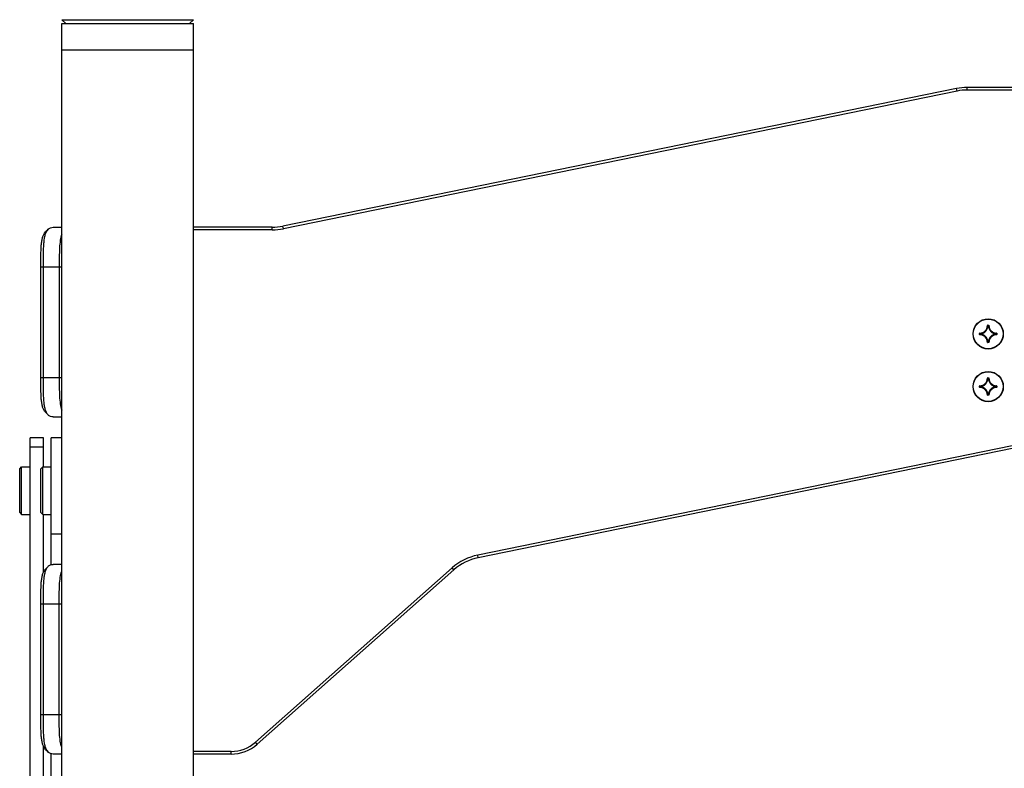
# Model space of a CAD drawing. Header units: millimetres. Extents: x 0 to 420, y 0 to 297.
# Tile 44 of 56: x 251 to 277, y 225 to 245. Entities that reach past the tile are written whole.
import ezdxf

# ---------------------------------------------------------------- set-up
doc = ezdxf.new("R2010")
doc.units = ezdxf.units.MM
doc.header["$LTSCALE"] = 23.1
doc.layers.get('0').update_dxf_attribs({"linetype": 'CONTINUOUS'})
doc.layers.add('02___PRT_ALL_AXES', color=7, linetype='CONTINUOUS')
doc.layers.add('AXES', color=7, linetype='CONTINUOUS')

msp = doc.modelspace()

# ---------------------------------------------------------------- linework, layer by layer
at = {"color": 7, "linetype": 'Continuous'}
for p, q in [((251.62491, 244.83142), (251.72991, 244.72642)), ((251.62491, 244.83142), (255.12491, 244.83142)), ((251.62491, 180.59242), (251.62491, 244.72642)), ((251.62491, 244.72642), (255.12491, 244.72642)), ((255.12491, 244.83142), (255.01991, 244.72642)), ((255.12491, 221.65442), (255.12491, 244.72642)), ((251.62491, 244.02642), (255.12491, 244.02642)), ((275.7064, 242.96217), (275.7064, 243.03217)), ((282.42342, 243.03217), (275.7064, 243.03217)), ((275.42628, 243.00386), (257.50354, 239.34373)), ((275.44028, 242.93528), (257.51755, 239.27514)), ((275.44028, 242.93528), (275.42628, 243.00386)), ((282.42342, 242.96217), (275.7064, 242.96217)), ((251.22427, 239.22496), (251.18922, 239.18993)), ((251.26165, 239.26249), (251.22427, 239.22496)), ((251.39625, 239.31542), (251.62491, 239.31542)), ((257.22342, 239.31542), (255.12491, 239.31542)), ((257.22342, 239.24542), (255.12491, 239.24542)), ((257.22342, 239.24542), (257.22342, 239.31542)), ((257.51755, 239.27514), (257.50354, 239.34373)), ((251.06604, 235.32542), (251.06604, 238.26542)), ((251.06604, 238.26542), (251.62491, 238.26542)), ((251.136, 235.32542), (251.136, 238.26542)), ((251.55626, 238.26542), (251.55626, 235.32542)), ((276.0342, 236.46665), (276.0342, 236.49419)), ((276.0342, 236.49419), (276.03769, 236.49419)), ((276.03769, 236.46665), (276.03769, 236.49419)), ((276.04105, 236.50116), (276.04111, 236.49767)), ((276.05286, 236.48299), (276.05263, 236.48647)), ((276.24417, 236.70427), (276.24766, 236.70421)), ((276.25114, 236.71113), (276.25114, 236.70764)), ((276.25114, 236.71113), (276.27868, 236.71113)), ((276.25114, 236.70764), (276.27868, 236.70764)), ((276.26233, 236.69246), (276.25886, 236.6927)), ((276.26233, 236.69246), (276.26233, 236.69595)), ((276.26233, 236.69595), (276.26748, 236.69595)), ((276.26233, 236.69246), (276.26749, 236.69246)), ((276.26748, 236.69246), (276.26748, 236.69595)), ((276.26748, 236.69246), (276.27096, 236.6927)), ((276.27868, 236.71113), (276.27868, 236.70764)), ((276.28565, 236.70427), (276.28216, 236.70421)), ((276.47695, 236.48299), (276.47719, 236.48647)), ((276.48877, 236.50116), (276.4887, 236.49767)), ((276.49213, 236.49419), (276.49213, 236.46665)), ((276.49562, 236.49419), (276.49213, 236.49419)), ((276.49562, 236.49419), (276.49562, 236.46665)), ((276.0342, 236.46665), (276.03769, 236.46665)), ((276.04105, 236.45968), (276.04111, 236.46316)), ((276.04938, 236.47784), (276.04938, 236.48299)), ((276.05286, 236.48299), (276.04938, 236.48299)), ((276.05286, 236.47784), (276.04938, 236.47784)), ((276.05286, 236.47784), (276.05263, 236.47436)), ((276.05286, 236.47784), (276.05286, 236.483)), ((276.24417, 236.25656), (276.24766, 236.25662)), ((276.25114, 236.24971), (276.25114, 236.2532)), ((276.27868, 236.2532), (276.25114, 236.2532)), ((276.27868, 236.24971), (276.25114, 236.24971)), ((276.26233, 236.26837), (276.25886, 236.26813)), ((276.26233, 236.26837), (276.26233, 236.26489)), ((276.26749, 236.26837), (276.26233, 236.26837)), ((276.26748, 236.26489), (276.26233, 236.26489)), ((276.26748, 236.26837), (276.26748, 236.26489)), ((276.26748, 236.26837), (276.27096, 236.26813)), ((276.27868, 236.24971), (276.27868, 236.2532)), ((276.28565, 236.25656), (276.28216, 236.25662)), ((276.47695, 236.483), (276.47695, 236.47784)), ((276.47695, 236.48299), (276.48044, 236.48299)), ((276.47695, 236.47784), (276.47719, 236.47436)), ((276.47695, 236.47784), (276.48044, 236.47784)), ((276.48044, 236.48299), (276.48044, 236.47784)), ((276.48877, 236.45968), (276.4887, 236.46316)), ((276.49562, 236.46665), (276.49213, 236.46665)), ((251.06604, 235.32542), (251.62491, 235.32542)), ((276.24417, 235.30427), (276.24766, 235.30421)), ((276.25114, 235.31113), (276.25114, 235.30764)), ((276.25114, 235.31113), (276.27868, 235.31113)), ((276.25114, 235.30764), (276.27868, 235.30764)), ((276.26233, 235.29246), (276.25886, 235.2927)), ((276.26233, 235.29246), (276.26233, 235.29595)), ((276.26233, 235.29595), (276.26748, 235.29595)), ((276.26233, 235.29246), (276.26749, 235.29246)), ((276.26748, 235.29246), (276.26748, 235.29595)), ((276.26748, 235.29246), (276.27096, 235.2927)), ((276.27868, 235.31113), (276.27868, 235.30764)), ((276.28565, 235.30427), (276.28216, 235.30421)), ((276.0342, 235.06665), (276.0342, 235.09419)), ((276.0342, 235.09419), (276.03769, 235.09419)), ((276.0342, 235.06665), (276.03769, 235.06665)), ((276.03769, 235.06665), (276.03769, 235.09419)), ((276.04105, 235.10116), (276.04111, 235.09767)), ((276.04105, 235.05968), (276.04111, 235.06316)), ((276.04938, 235.07784), (276.04938, 235.08299)), ((276.05286, 235.08299), (276.04938, 235.08299)), ((276.05286, 235.07784), (276.04938, 235.07784)), ((276.05286, 235.08299), (276.05263, 235.08647)), ((276.05286, 235.07784), (276.05263, 235.07436)), ((276.05286, 235.07784), (276.05286, 235.083)), ((276.47695, 235.08299), (276.47719, 235.08647)), ((276.47695, 235.083), (276.47695, 235.07784)), ((276.47695, 235.08299), (276.48044, 235.08299)), ((276.47695, 235.07784), (276.47719, 235.07436)), ((276.47695, 235.07784), (276.48044, 235.07784)), ((276.48044, 235.08299), (276.48044, 235.07784)), ((276.48877, 235.10116), (276.4887, 235.09767)), ((276.48877, 235.05968), (276.4887, 235.06316)), ((276.49213, 235.09419), (276.49213, 235.06665)), ((276.49562, 235.09419), (276.49213, 235.09419)), ((276.49562, 235.06665), (276.49213, 235.06665)), ((276.49562, 235.09419), (276.49562, 235.06665)), ((276.24417, 234.85656), (276.24766, 234.85662)), ((276.25114, 234.84971), (276.25114, 234.8532)), ((276.27868, 234.8532), (276.25114, 234.8532)), ((276.27868, 234.84971), (276.25114, 234.84971)), ((276.26233, 234.86837), (276.25886, 234.86813)), ((276.26233, 234.86837), (276.26233, 234.86489)), ((276.26749, 234.86837), (276.26233, 234.86837)), ((276.26748, 234.86489), (276.26233, 234.86489)), ((276.26748, 234.86837), (276.26748, 234.86489)), ((276.26748, 234.86837), (276.27096, 234.86813)), ((276.27868, 234.84971), (276.27868, 234.8532)), ((276.28565, 234.85656), (276.28216, 234.85662)), ((251.18922, 234.4009), (251.22427, 234.36587)), ((251.22427, 234.36587), (251.26165, 234.32835)), ((251.39625, 234.27542), (251.62491, 234.27542)), ((277.36392, 233.5999), (262.68897, 230.60302)), ((277.37792, 233.53132), (262.70297, 230.53444)), ((250.50491, 232.89292), (250.55741, 232.94542)), ((250.50491, 231.73792), (250.50491, 232.89292)), ((250.55741, 231.68542), (250.55741, 232.94542)), ((250.55741, 232.94542), (250.78491, 232.94542)), ((251.06491, 232.89292), (251.11741, 232.94542)), ((251.06491, 231.73792), (251.06491, 232.89292)), ((251.11741, 231.68542), (251.11741, 232.94542)), ((251.11741, 232.94542), (251.34491, 232.94542)), ((250.50491, 231.73792), (250.55741, 231.68542)), ((250.55741, 231.68542), (250.78491, 231.68542)), ((251.06491, 231.73792), (251.11741, 231.68542)), ((251.11741, 231.68542), (251.34491, 231.68542)), ((262.70297, 230.53444), (262.68897, 230.60302)), ((251.22427, 230.26496), (251.18922, 230.22993)), ((251.26165, 230.30249), (251.22427, 230.26496)), ((251.62491, 230.35542), (251.39625, 230.35542)), ((262.00872, 230.26343), (256.77651, 225.63163)), ((262.05512, 230.21102), (256.82291, 225.57922)), ((262.05512, 230.21102), (262.00872, 230.26343)), ((251.06604, 226.36542), (251.06604, 229.30542)), ((251.06604, 229.30542), (251.62491, 229.30542)), ((251.136, 226.36542), (251.136, 229.30542)), ((251.55626, 226.36542), (251.55626, 229.30542)), ((251.06604, 226.36542), (251.62491, 226.36542)), ((256.82291, 225.57922), (256.77651, 225.63163)), ((251.18922, 225.4409), (251.22427, 225.40588)), ((251.22427, 225.40588), (251.26165, 225.36835)), ((251.62491, 225.31542), (251.39625, 225.31542)), ((256.12692, 225.38542), (255.12491, 225.38542)), ((256.12692, 225.31542), (255.12491, 225.31542)), ((256.12692, 225.31542), (256.12692, 225.38542))]:
    msp.add_line(p, q, dxfattribs=at)
for centre in [(276.26491, 236.48042), (276.26491, 235.08042)]:
    msp.add_circle(centre, 0.4025, dxfattribs=at)
for centre, radius, start, end in [((275.7064, 241.63217), 1.4, 90, 101.542076), ((275.7064, 241.63217), 1.33, 90, 101.542076), ((257.22342, 240.71542), 1.4, 270, 281.542076), ((257.22342, 240.71542), 1.47, 270, 281.542076), ((276.04117, 236.49419), 0.00696, 90.940063, 180.078709), ((276.48254, 236.94709), 0.63484, 225.514404, 226.975056), ((276.03741, 236.70792), 0.20679, 271.009508, 358.990492), ((276.03741, 236.70792), 0.21028, 271.009484, 358.990515), ((276.47856, 236.93579), 0.61912, 225.044133, 226.530535), ((276.03741, 236.70792), 0.22197, 273.930876, 356.069122), ((276.03741, 236.70792), 0.22546, 273.931001, 356.068994), ((275.80953, 236.26677), 0.61912, 43.469464, 44.955866), ((275.79823, 236.26279), 0.63484, 43.024944, 44.485595), ((276.73158, 236.26279), 0.63484, 135.514404, 136.975056), ((276.26745, 236.69243), 0.00352, 4.410402, 89.520457), ((276.49241, 236.70792), 0.22546, 183.931, 266.068997), ((276.72028, 236.26677), 0.61912, 135.044133, 136.530535), ((276.49241, 236.70792), 0.22197, 183.930876, 266.069122), ((276.27869, 236.70416), 0.00696, 0.939398, 90.078982), ((276.49241, 236.70792), 0.21028, 181.009484, 268.990515), ((276.49241, 236.70792), 0.20679, 181.009508, 268.990492), ((276.05126, 236.93579), 0.61912, 313.469464, 314.955866), ((276.47692, 236.48296), 0.00352, 0.479543, 85.589598), ((276.04728, 236.94709), 0.63484, 313.024944, 314.485595), ((276.04117, 236.46664), 0.00696, 179.921235, 269.060042), ((276.48254, 236.01374), 0.63484, 133.024944, 134.485595), ((276.03741, 236.25292), 0.20679, 1.009508, 88.990492), ((276.47856, 236.02504), 0.61912, 133.469464, 134.955866), ((276.03741, 236.25292), 0.21028, 1.009485, 88.990515), ((276.03741, 236.25292), 0.22197, 3.930878, 86.069122), ((276.03741, 236.25292), 0.22546, 3.931004, 86.068999), ((275.80953, 236.69407), 0.61912, 315.044134, 316.530536), ((275.79823, 236.69805), 0.63484, 315.514405, 316.975056), ((276.49241, 236.25292), 0.22546, 93.930998, 176.068996), ((276.73158, 236.69805), 0.63484, 223.024944, 224.485595), ((276.49241, 236.25292), 0.22197, 93.930876, 176.069122), ((276.72028, 236.69407), 0.61912, 223.469464, 224.955866), ((276.49241, 236.25292), 0.21028, 91.009484, 178.990515), ((276.49241, 236.25292), 0.20679, 91.009508, 178.990492), ((276.05126, 236.02504), 0.61912, 45.044133, 46.530535), ((276.04728, 236.01374), 0.63484, 45.514404, 46.975056), ((276.48865, 236.46664), 0.00696, 270.939079, 0.079113), ((276.03741, 235.30792), 0.20679, 271.009508, 358.990492), ((276.03741, 235.30792), 0.21028, 271.009484, 358.990515), ((276.03741, 235.30792), 0.22197, 273.930876, 356.069122), ((276.03741, 235.30792), 0.22546, 273.931001, 356.068994), ((275.80953, 234.86677), 0.61912, 43.469464, 44.955866), ((275.79823, 234.86279), 0.63484, 43.024944, 44.485595), ((276.73158, 234.86279), 0.63484, 135.514404, 136.975056), ((276.26745, 235.29243), 0.00352, 4.410402, 89.520457), ((276.49241, 235.30792), 0.22546, 183.931, 266.068997), ((276.72028, 234.86677), 0.61912, 135.044133, 136.530535), ((276.49241, 235.30792), 0.22197, 183.930876, 266.069122), ((276.27869, 235.30416), 0.00696, 0.939398, 90.078982), ((276.49241, 235.30792), 0.21028, 181.009484, 268.990515), ((276.49241, 235.30792), 0.20679, 181.009508, 268.990492), ((276.04117, 235.09419), 0.00696, 90.940063, 180.078709), ((276.04117, 235.06664), 0.00696, 179.921235, 269.060042), ((276.48254, 235.54709), 0.63484, 225.514404, 226.975056), ((276.48254, 234.61374), 0.63484, 133.024944, 134.485595), ((276.03741, 234.85292), 0.20679, 1.009508, 88.990492), ((276.47856, 235.53579), 0.61912, 225.044133, 226.530535), ((276.47856, 234.62504), 0.61912, 133.469464, 134.955866), ((276.03741, 234.85292), 0.21028, 1.009485, 88.990515), ((276.03741, 234.85292), 0.22197, 3.930878, 86.069122), ((276.03741, 234.85292), 0.22546, 3.931004, 86.068999), ((276.49241, 234.85292), 0.22546, 93.930998, 176.068996), ((276.49241, 234.85292), 0.22197, 93.930876, 176.069122), ((276.49241, 234.85292), 0.21028, 91.009484, 178.990515), ((276.49241, 234.85292), 0.20679, 91.009508, 178.990492), ((276.05126, 235.53579), 0.61912, 313.469464, 314.955866), ((276.47692, 235.08296), 0.00352, 0.479543, 85.589598), ((276.05126, 234.62504), 0.61912, 45.044133, 46.530535), ((276.04728, 235.54709), 0.63484, 313.024944, 314.485595), ((276.04728, 234.61374), 0.63484, 45.514404, 46.975056), ((276.48865, 235.06664), 0.00696, 270.939079, 0.079113), ((275.80953, 235.29407), 0.61912, 315.044134, 316.530536), ((275.79823, 235.29805), 0.63484, 315.514405, 316.975056), ((276.73158, 235.29805), 0.63484, 223.024944, 224.485595), ((276.72028, 235.29407), 0.61912, 223.469464, 224.955866), ((262.9831, 229.16275), 1.47, 101.542076, 131.516729), ((262.9831, 229.16275), 1.4, 101.542076, 131.516729), ((256.12692, 226.36542), 0.98, 270, 311.516729), ((256.12692, 226.36542), 1.05, 270, 311.516729)]:
    msp.add_arc(centre, radius, start, end, dxfattribs=at)
for points, knots in [([(251.06604, 238.26542), (251.06604, 238.36649), (251.06678, 238.55852), (251.07332, 238.78911), (251.09161, 238.95135), (251.11663, 239.07158), (251.15266, 239.15348), (251.18922, 239.18993)], [0, 0, 0, 0, 0.3203315, 0.60862004, 0.73104602, 0.83633874, 1, 1, 1, 1]), ([(251.136, 238.26542), (251.136, 238.3754), (251.13674, 238.584), (251.14334, 238.83405), (251.162, 239.00923), (251.18736, 239.13691), (251.2236, 239.22419), (251.26164, 239.26249)], [0, 0, 0, 0, 0.32385779, 0.61416395, 0.73658829, 0.84104774, 1, 1, 1, 1]), ([(251.26164, 239.26249), (251.27835, 239.2793), (251.32053, 239.30788), (251.3707, 239.31542), (251.39625, 239.31542)], [0, 0, 0, 0, 0.48122528, 1, 1, 1, 1]), ([(251.62488, 239.13431), (251.60465, 239.08281), (251.57809, 238.95971), (251.56203, 238.75508), (251.55682, 238.51869), (251.55626, 238.35177), (251.55626, 238.26542)], [0, 0, 0, 0, 0.18969593, 0.42759293, 0.70391836, 1, 1, 1, 1]), ([(276.03769, 236.49419), (276.03768, 236.49507), (276.0384, 236.49692), (276.04023, 236.49766), (276.04111, 236.49767)], [0, 0, 0, 0, 0.5000023, 1, 1, 1, 1]), ([(276.04938, 236.48299), (276.04939, 236.48384), (276.05007, 236.4856), (276.05178, 236.48641), (276.05263, 236.48647)], [0, 0, 0, 0, 0.49993991, 1, 1, 1, 1]), ([(276.25114, 236.71113), (276.24938, 236.71113), (276.24571, 236.70968), (276.2442, 236.70604), (276.24417, 236.70427)], [0, 0, 0, 0, 0.49997902, 1, 1, 1, 1]), ([(276.24766, 236.70421), (276.24766, 236.7051), (276.24841, 236.70693), (276.25026, 236.70765), (276.25114, 236.70764)], [0, 0, 0, 0, 0.50000185, 1, 1, 1, 1]), ([(276.25886, 236.6927), (276.25892, 236.69355), (276.25973, 236.69526), (276.26148, 236.69594), (276.26233, 236.69595)], [0, 0, 0, 0, 0.50006009, 1, 1, 1, 1]), ([(276.27868, 236.70764), (276.27956, 236.70765), (276.28141, 236.70693), (276.28215, 236.7051), (276.28216, 236.70421)], [0, 0, 0, 0, 0.5000023, 1, 1, 1, 1]), ([(276.4887, 236.49767), (276.48959, 236.49766), (276.49142, 236.49692), (276.49214, 236.49507), (276.49213, 236.49419)], [0, 0, 0, 0, 0.50000185, 1, 1, 1, 1]), ([(276.49562, 236.49419), (276.49562, 236.49595), (276.49417, 236.49961), (276.49053, 236.50113), (276.48877, 236.50116)], [0, 0, 0, 0, 0.49997898, 1, 1, 1, 1]), ([(276.04111, 236.46316), (276.04023, 236.46317), (276.0384, 236.46392), (276.03768, 236.46577), (276.03769, 236.46665)], [0, 0, 0, 0, 0.50000189, 1, 1, 1, 1]), ([(276.05263, 236.47436), (276.05178, 236.47443), (276.05007, 236.47523), (276.04939, 236.47699), (276.04938, 236.47784)], [0, 0, 0, 0, 0.50006009, 1, 1, 1, 1]), ([(276.24417, 236.25656), (276.2442, 236.2548), (276.24571, 236.25116), (276.24938, 236.24971), (276.25114, 236.24971)], [0, 0, 0, 0, 0.49998579, 1, 1, 1, 1]), ([(276.25114, 236.2532), (276.25026, 236.25319), (276.24841, 236.2539), (276.24766, 236.25574), (276.24766, 236.25662)], [0, 0, 0, 0, 0.50000226, 1, 1, 1, 1]), ([(276.26233, 236.26489), (276.26148, 236.2649), (276.25973, 236.26558), (276.25892, 236.26729), (276.25886, 236.26813)], [0, 0, 0, 0, 0.49993991, 1, 1, 1, 1]), ([(276.27096, 236.26813), (276.2709, 236.26729), (276.27009, 236.26558), (276.26834, 236.2649), (276.26748, 236.26489)], [0, 0, 0, 0, 0.50006009, 1, 1, 1, 1]), ([(276.28216, 236.25662), (276.28215, 236.25574), (276.28141, 236.2539), (276.27956, 236.25319), (276.27868, 236.2532)], [0, 0, 0, 0, 0.50000185, 1, 1, 1, 1]), ([(276.27868, 236.24971), (276.28044, 236.24971), (276.28411, 236.25116), (276.28562, 236.2548), (276.28565, 236.25656)], [0, 0, 0, 0, 0.49997865, 1, 1, 1, 1]), ([(276.48044, 236.47784), (276.48043, 236.47699), (276.47975, 236.47523), (276.47804, 236.47443), (276.47719, 236.47436)], [0, 0, 0, 0, 0.49993991, 1, 1, 1, 1]), ([(276.49213, 236.46665), (276.49214, 236.46577), (276.49142, 236.46392), (276.48959, 236.46317), (276.4887, 236.46316)], [0, 0, 0, 0, 0.5000023, 1, 1, 1, 1]), ([(251.18922, 234.4009), (251.15264, 234.43737), (251.11662, 234.5193), (251.09159, 234.63957), (251.07331, 234.80187), (251.06678, 235.03242), (251.06604, 235.22442), (251.06604, 235.32542)], [0, 0, 0, 0, 0.16370782, 0.26903755, 0.39150827, 0.67988987, 1, 1, 1, 1]), ([(251.26164, 234.32835), (251.22359, 234.36666), (251.18735, 234.45397), (251.16199, 234.58169), (251.14333, 234.75694), (251.13674, 235.00695), (251.136, 235.21551), (251.136, 235.32542)], [0, 0, 0, 0, 0.15899838, 0.26349447, 0.38596328, 0.67636418, 1, 1, 1, 1]), ([(251.55626, 235.32542), (251.55626, 235.23906), (251.55682, 235.07213), (251.56203, 234.83574), (251.57809, 234.63113), (251.60465, 234.50802), (251.62487, 234.45653)], [0, 0, 0, 0, 0.29611624, 0.57242641, 0.81031183, 1, 1, 1, 1]), ([(276.25114, 235.31113), (276.24938, 235.31113), (276.24571, 235.30968), (276.2442, 235.30604), (276.24417, 235.30427)], [0, 0, 0, 0, 0.49997902, 1, 1, 1, 1]), ([(276.24766, 235.30421), (276.24766, 235.3051), (276.24841, 235.30693), (276.25026, 235.30765), (276.25114, 235.30764)], [0, 0, 0, 0, 0.50000185, 1, 1, 1, 1]), ([(276.25886, 235.2927), (276.25892, 235.29355), (276.25973, 235.29526), (276.26148, 235.29594), (276.26233, 235.29595)], [0, 0, 0, 0, 0.50006009, 1, 1, 1, 1]), ([(276.27868, 235.30764), (276.27956, 235.30765), (276.28141, 235.30693), (276.28215, 235.3051), (276.28216, 235.30421)], [0, 0, 0, 0, 0.5000023, 1, 1, 1, 1]), ([(276.03769, 235.09419), (276.03768, 235.09507), (276.0384, 235.09692), (276.04023, 235.09766), (276.04111, 235.09767)], [0, 0, 0, 0, 0.5000023, 1, 1, 1, 1]), ([(276.04111, 235.06316), (276.04023, 235.06317), (276.0384, 235.06392), (276.03768, 235.06577), (276.03769, 235.06665)], [0, 0, 0, 0, 0.50000189, 1, 1, 1, 1]), ([(276.04938, 235.08299), (276.04939, 235.08384), (276.05007, 235.0856), (276.05178, 235.08641), (276.05263, 235.08647)], [0, 0, 0, 0, 0.49993991, 1, 1, 1, 1]), ([(276.05263, 235.07436), (276.05178, 235.07443), (276.05007, 235.07523), (276.04939, 235.07699), (276.04938, 235.07784)], [0, 0, 0, 0, 0.50006009, 1, 1, 1, 1]), ([(276.48044, 235.07784), (276.48043, 235.07699), (276.47975, 235.07523), (276.47804, 235.07443), (276.47719, 235.07436)], [0, 0, 0, 0, 0.49993991, 1, 1, 1, 1]), ([(276.4887, 235.09767), (276.48959, 235.09766), (276.49142, 235.09692), (276.49214, 235.09507), (276.49213, 235.09419)], [0, 0, 0, 0, 0.50000185, 1, 1, 1, 1]), ([(276.49213, 235.06665), (276.49214, 235.06577), (276.49142, 235.06392), (276.48959, 235.06317), (276.4887, 235.06316)], [0, 0, 0, 0, 0.5000023, 1, 1, 1, 1]), ([(276.49562, 235.09419), (276.49562, 235.09595), (276.49417, 235.09961), (276.49053, 235.10113), (276.48877, 235.10116)], [0, 0, 0, 0, 0.49997898, 1, 1, 1, 1]), ([(276.24417, 234.85656), (276.2442, 234.8548), (276.24571, 234.85116), (276.24938, 234.84971), (276.25114, 234.84971)], [0, 0, 0, 0, 0.49998579, 1, 1, 1, 1]), ([(276.25114, 234.8532), (276.25026, 234.85319), (276.24841, 234.8539), (276.24766, 234.85574), (276.24766, 234.85662)], [0, 0, 0, 0, 0.50000226, 1, 1, 1, 1]), ([(276.26233, 234.86489), (276.26148, 234.8649), (276.25973, 234.86558), (276.25892, 234.86729), (276.25886, 234.86813)], [0, 0, 0, 0, 0.49993991, 1, 1, 1, 1]), ([(276.27096, 234.86813), (276.2709, 234.86729), (276.27009, 234.86558), (276.26834, 234.8649), (276.26748, 234.86489)], [0, 0, 0, 0, 0.50006009, 1, 1, 1, 1]), ([(276.28216, 234.85662), (276.28215, 234.85574), (276.28141, 234.8539), (276.27956, 234.85319), (276.27868, 234.8532)], [0, 0, 0, 0, 0.50000185, 1, 1, 1, 1]), ([(276.27868, 234.84971), (276.28044, 234.84971), (276.28411, 234.85116), (276.28562, 234.8548), (276.28565, 234.85656)], [0, 0, 0, 0, 0.49997865, 1, 1, 1, 1]), ([(251.39625, 234.27542), (251.37069, 234.27542), (251.32052, 234.28296), (251.27834, 234.31155), (251.26164, 234.32835)], [0, 0, 0, 0, 0.51900114, 1, 1, 1, 1]), ([(251.06604, 229.30542), (251.06604, 229.40648), (251.06678, 229.59852), (251.07332, 229.82911), (251.09161, 229.99135), (251.11663, 230.11158), (251.15266, 230.19348), (251.18922, 230.22993)], [0, 0, 0, 0, 0.32032501, 0.60861731, 0.73104428, 0.83633775, 1, 1, 1, 1]), ([(251.136, 229.30542), (251.136, 229.4154), (251.13674, 229.624), (251.14334, 229.87404), (251.162, 230.04923), (251.18736, 230.17691), (251.2236, 230.26419), (251.26164, 230.30249)], [0, 0, 0, 0, 0.32385132, 0.6141612, 0.73658652, 0.84104673, 1, 1, 1, 1]), ([(251.26164, 230.30249), (251.27835, 230.3193), (251.32053, 230.34788), (251.3707, 230.35542), (251.39625, 230.35542)], [0, 0, 0, 0, 0.4812086, 1, 1, 1, 1]), ([(251.55626, 229.30542), (251.55626, 229.39178), (251.55682, 229.5587), (251.56203, 229.79509), (251.57809, 229.99971), (251.60465, 230.12281), (251.62487, 230.1743)], [0, 0, 0, 0, 0.29611618, 0.57242638, 0.81031182, 1, 1, 1, 1]), ([(251.18922, 225.4409), (251.15265, 225.47737), (251.11662, 225.5593), (251.0916, 225.67956), (251.07331, 225.84186), (251.06678, 226.07242), (251.06604, 226.26442), (251.06604, 226.36542)], [0, 0, 0, 0, 0.16370473, 0.26903205, 0.39149974, 0.67987357, 1, 1, 1, 1]), ([(251.26164, 225.36835), (251.22359, 225.40666), (251.18735, 225.49397), (251.16199, 225.62169), (251.14333, 225.79693), (251.13674, 226.04694), (251.136, 226.2555), (251.136, 226.36542)], [0, 0, 0, 0, 0.15899539, 0.26348908, 0.38595485, 0.67634792, 1, 1, 1, 1]), ([(251.62488, 225.49653), (251.60465, 225.54802), (251.57809, 225.67113), (251.56203, 225.87576), (251.55682, 226.11215), (251.55626, 226.27907), (251.55626, 226.36542)], [0, 0, 0, 0, 0.18969683, 0.42759537, 0.70392263, 1, 1, 1, 1]), ([(251.39625, 225.31542), (251.37069, 225.31542), (251.32052, 225.32296), (251.27834, 225.35155), (251.26164, 225.36835)], [0, 0, 0, 0, 0.51899589, 1, 1, 1, 1])]:
    msp.add_open_spline(points, degree=3, knots=knots, dxfattribs=at)
at = {"layer": '02___PRT_ALL_AXES', "color": 7, "linetype": 'Continuous'}
for p, q in [((250.78491, 189.04827), (250.78491, 233.71542)), ((251.13491, 233.71542), (250.78491, 233.71542)), ((251.13491, 232.94542), (251.13491, 233.71542)), ((251.34491, 230.34932), (251.34491, 233.71542)), ((251.62491, 233.71542), (251.34491, 233.71542)), ((251.13491, 233.47), (250.78491, 233.47)), ((251.13491, 230.14625), (251.13491, 231.68542)), ((251.62491, 231.16083), (251.34491, 231.16083)), ((251.13491, 197.24625), (251.13491, 225.52459)), ((251.34491, 197.44932), (251.34491, 225.32151))]:
    msp.add_line(p, q, dxfattribs=at)
at = {"layer": 'AXES', "color": 7, "linetype": 'Continuous'}
for centre in [(276.26491, 236.48042), (276.26491, 235.08042)]:
    msp.add_circle(centre, 0.3955, dxfattribs=at)

doc.saveas('drawing.dxf')
